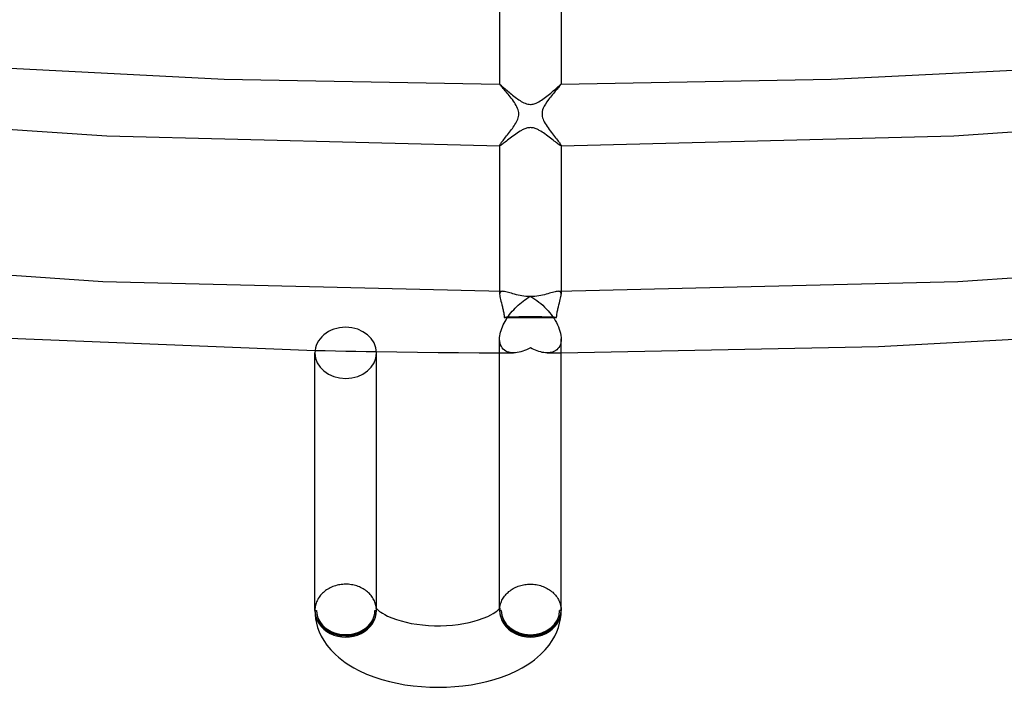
# Model space of a CAD drawing. Header units: millimetres. Extents: x -305 to 305, y -173 to 291.
# Tile 4 of 95: x -33 to 31, y -173 to -130. Entities that reach past the tile are written whole.
import ezdxf

# ---------------------------------------------------------------- set-up
doc = ezdxf.new("R2010")
doc.units = ezdxf.units.MM
doc.layers.add('HIDDEN', color=7, linetype='Continuous')
doc.layers.add('THICK', color=7, linetype='Continuous')

msp = doc.modelspace()

# ---------------------------------------------------------------- linework, layer by layer
at = {"layer": 'HIDDEN'}
for p, q in [((-2, -134.307), (-2, -134.306)), ((-2, -134.306), (-2, -134.306)), ((-2, -134.306), (-2, -134.306)), ((-2, -134.306), (-2, -134.306)), ((-2, -134.306), (-2, -134.306)), ((-2, -134.306), (-2, -134.306)), ((-1.996, -134.315), (-2, -134.307)), ((-1.984, -134.333), (-1.996, -134.315)), ((1.996, -134.315), (1.985, -134.331)), ((2, -134.307), (1.996, -134.315)), ((2, -134.306), (2, -134.306)), ((2, -134.306), (2, -134.306)), ((2, -134.306), (2, -134.306)), ((2, -134.306), (2, -134.306)), ((2, -134.306), (2, -134.307)), ((2, -134.307), (2, -134.307)), ((-1.963, -134.358), (-1.984, -134.333)), ((-1.936, -134.391), (-1.963, -134.358)), ((-1.901, -134.431), (-1.936, -134.391)), ((-1.86, -134.479), (-1.901, -134.431)), ((-1.813, -134.533), (-1.86, -134.479)), ((-1.761, -134.593), (-1.813, -134.533)), ((-1.704, -134.659), (-1.761, -134.593)), ((-1.643, -134.729), (-1.704, -134.659)), ((-1.579, -134.804), (-1.643, -134.729)), ((-1.512, -134.883), (-1.579, -134.804)), ((-1.444, -134.965), (-1.512, -134.883)), ((-1.375, -135.048), (-1.444, -134.965)), ((1.493, -134.905), (1.429, -134.983)), ((1.556, -134.831), (1.493, -134.905)), ((1.617, -134.76), (1.556, -134.831)), ((1.675, -134.692), (1.617, -134.76)), ((1.729, -134.629), (1.675, -134.692)), ((1.781, -134.57), (1.729, -134.629)), ((1.828, -134.515), (1.781, -134.57)), ((1.871, -134.466), (1.828, -134.515)), ((1.908, -134.423), (1.871, -134.466)), ((1.94, -134.386), (1.908, -134.423)), ((1.966, -134.355), (1.94, -134.386)), ((1.985, -134.331), (1.966, -134.355)), ((-1.306, -135.134), (-1.375, -135.048)), ((-1.239, -135.22), (-1.306, -135.134)), ((-1.173, -135.307), (-1.239, -135.22)), ((-1.105, -135.401), (-1.173, -135.307)), ((-1.04, -135.495), (-1.105, -135.401)), ((-0.98, -135.589), (-1.04, -135.495)), ((-0.923, -135.685), (-0.98, -135.589)), ((0.976, -135.596), (0.895, -135.737)), ((1.069, -135.452), (0.976, -135.596)), ((1.173, -135.307), (1.069, -135.452)), ((1.235, -135.225), (1.173, -135.307)), ((1.299, -135.143), (1.235, -135.225)), ((1.364, -135.062), (1.299, -135.143)), ((1.429, -134.983), (1.364, -135.062)), ((-0.873, -135.782), (-0.923, -135.685)), ((-0.829, -135.879), (-0.873, -135.782)), ((-0.795, -135.975), (-0.829, -135.879)), ((-0.772, -136.066), (-0.795, -135.975)), ((-0.759, -136.151), (-0.772, -136.066)), ((-0.754, -136.234), (-0.759, -136.151)), ((-0.758, -136.317), (-0.754, -136.234)), ((0.757, -136.166), (0.754, -136.248)), ((0.754, -136.248), (0.759, -136.33)), ((0.769, -136.08), (0.757, -136.166)), ((0.793, -135.983), (0.769, -136.08)), ((0.834, -135.869), (0.793, -135.983)), ((0.895, -135.737), (0.834, -135.869)), ((-1.002, -136.929), (-0.953, -136.847)), ((-0.953, -136.847), (-0.906, -136.762)), ((-0.906, -136.762), (-0.862, -136.675)), ((-0.862, -136.675), (-0.824, -136.585)), ((-0.824, -136.585), (-0.793, -136.493)), ((-0.793, -136.493), (-0.771, -136.404)), ((-0.771, -136.404), (-0.758, -136.317)), ((0.759, -136.33), (0.773, -136.412)), ((0.773, -136.412), (0.793, -136.495)), ((0.793, -136.495), (0.822, -136.58)), ((0.822, -136.58), (0.859, -136.668)), ((0.859, -136.668), (0.905, -136.76)), ((0.905, -136.76), (0.958, -136.856)), ((0.958, -136.856), (1.017, -136.953)), ((-1.485, -137.592), (-1.42, -137.511)), ((-1.42, -137.511), (-1.356, -137.428)), ((-1.356, -137.428), (-1.292, -137.344)), ((-1.292, -137.344), (-1.23, -137.261)), ((-1.23, -137.261), (-1.169, -137.177)), ((-1.169, -137.177), (-1.11, -137.093)), ((-1.11, -137.093), (-1.055, -137.011)), ((-1.055, -137.011), (-1.002, -136.929)), ((1.017, -136.953), (1.081, -137.051)), ((1.081, -137.051), (1.149, -137.149)), ((1.149, -137.149), (1.22, -137.247)), ((1.22, -137.247), (1.293, -137.345)), ((1.293, -137.345), (1.366, -137.44)), ((1.366, -137.44), (1.438, -137.533)), ((-1.939, -138.179), (-1.907, -138.133)), ((-1.907, -138.133), (-1.868, -138.081)), ((-1.868, -138.081), (-1.825, -138.024)), ((-1.825, -138.024), (-1.776, -137.962)), ((-1.776, -137.962), (-1.724, -137.895)), ((-1.724, -137.895), (-1.668, -137.824)), ((-1.668, -137.824), (-1.609, -137.75)), ((-1.609, -137.75), (-1.548, -137.673)), ((-1.548, -137.673), (-1.485, -137.592)), ((1.438, -137.533), (1.508, -137.623)), ((1.508, -137.623), (1.576, -137.708)), ((1.576, -137.708), (1.641, -137.79)), ((1.641, -137.79), (1.702, -137.867)), ((1.702, -137.867), (1.76, -137.94)), ((1.76, -137.94), (1.812, -138.007)), ((1.812, -138.007), (1.859, -138.069)), ((1.859, -138.069), (1.9, -138.125)), ((1.9, -138.125), (1.935, -138.174)), ((-2, -138.294), (-1.996, -138.276)), ((-2, -138.297), (-2, -138.294)), ((-1.999, -138.3), (-2, -138.297)), ((-1.997, -138.302), (-1.999, -138.3)), ((-1.995, -138.304), (-1.997, -138.302)), ((-1.996, -138.276), (-1.984, -138.251)), ((-1.992, -138.305), (-1.995, -138.304)), ((-1.989, -138.305), (-1.992, -138.305)), ((-1.984, -138.251), (-1.965, -138.218)), ((-1.965, -138.218), (-1.939, -138.179)), ((1.935, -138.174), (1.963, -138.216)), ((1.963, -138.216), (1.984, -138.25)), ((1.984, -138.25), (1.996, -138.276)), ((1.992, -138.305), (1.989, -138.305)), ((1.995, -138.304), (1.992, -138.305)), ((1.997, -138.302), (1.995, -138.304)), ((1.996, -138.276), (2, -138.294)), ((1.999, -138.3), (1.997, -138.302)), ((2, -138.297), (1.999, -138.3)), ((2, -138.294), (2, -138.297)), ((-2, -147.765), (-2, -147.963)), ((-1.995, -147.902), (-2, -147.963)), ((-2, -147.963), (-1.996, -148.034)), ((-1.996, -148.034), (-1.984, -148.114)), ((-1.98, -147.851), (-1.995, -147.902)), ((-1.984, -148.114), (-1.965, -148.204)), ((-1.953, -147.812), (-1.98, -147.851)), ((-1.965, -148.204), (-1.941, -148.301)), ((-1.915, -147.785), (-1.953, -147.812)), ((-1.941, -148.301), (-1.913, -148.407)), ((-1.865, -147.77), (-1.915, -147.785)), ((-1.804, -147.765), (-1.865, -147.77)), ((1.865, -147.77), (1.804, -147.765)), ((1.915, -147.785), (1.865, -147.77)), ((1.913, -148.407), (1.941, -148.301)), ((1.953, -147.812), (1.915, -147.785)), ((1.941, -148.301), (1.965, -148.203)), ((1.98, -147.851), (1.953, -147.812)), ((1.965, -148.203), (1.984, -148.114)), ((1.995, -147.901), (1.98, -147.851)), ((1.984, -148.114), (1.996, -148.034)), ((2, -147.963), (1.995, -147.901)), ((1.996, -148.034), (2, -147.963)), ((2, -147.765), (2, -147.963)), ((-1.913, -148.407), (-1.883, -148.52)), ((-1.883, -148.52), (-1.85, -148.639)), ((-1.85, -148.639), (-1.818, -148.765)), ((-1.818, -148.765), (-1.802, -148.83)), ((-1.802, -148.83), (-1.787, -148.896)), ((-1.787, -148.896), (-1.773, -148.964)), ((-1.773, -148.964), (-1.759, -149.032)), ((-1.759, -149.032), (-1.746, -149.102)), ((1.746, -149.101), (1.759, -149.031)), ((1.759, -149.031), (1.773, -148.963)), ((1.773, -148.963), (1.787, -148.896)), ((1.787, -148.896), (1.802, -148.83)), ((1.802, -148.83), (1.818, -148.765)), ((1.818, -148.765), (1.85, -148.64)), ((1.85, -148.64), (1.882, -148.52)), ((1.882, -148.52), (1.913, -148.407)), ((-1.746, -149.102), (-1.734, -149.173)), ((-1.734, -149.173), (-1.724, -149.245)), ((-1.724, -149.245), (-1.714, -149.317)), ((-1.714, -149.317), (-1.707, -149.39)), ((-1.707, -149.39), (-1.7, -149.464)), ((-1.7, -149.464), (-1.131, -149.464)), ((-1.131, -149.464), (-0.564, -149.464)), ((-0.564, -149.464), (0, -149.464)), ((0, -149.464), (0.564, -149.464)), ((0.564, -149.464), (1.131, -149.464)), ((1.131, -149.464), (1.7, -149.464)), ((1.7, -149.464), (1.707, -149.39)), ((1.707, -149.39), (1.714, -149.316)), ((1.714, -149.316), (1.724, -149.243)), ((1.724, -149.243), (1.734, -149.172)), ((1.734, -149.172), (1.746, -149.101)), ((-1.993, -151.004), (-2, -150.866)), ((2, -150.866), (1.994, -150.994)), ((-1.971, -151.131), (-1.993, -151.004)), ((-1.936, -151.248), (-1.971, -151.131)), ((-1.888, -151.353), (-1.936, -151.248)), ((-1.83, -151.446), (-1.888, -151.353)), ((-1.761, -151.526), (-1.83, -151.446)), ((-1.683, -151.593), (-1.761, -151.526)), ((-1.598, -151.649), (-1.683, -151.593)), ((-0.249, -151.562), (-0.373, -151.614)), ((-0.124, -151.504), (-0.249, -151.562)), ((0, -151.438), (-0.124, -151.504)), ((0.112, -151.497), (0, -151.438)), ((0.224, -151.551), (0.112, -151.497)), ((0.336, -151.599), (0.224, -151.551)), ((0.447, -151.642), (0.336, -151.599)), ((1.723, -151.561), (1.647, -151.619)), ((1.791, -151.493), (1.723, -151.561)), ((1.852, -151.414), (1.791, -151.493)), ((1.903, -151.325), (1.852, -151.414)), ((1.945, -151.224), (1.903, -151.325)), ((1.975, -151.114), (1.945, -151.224)), ((1.994, -150.994), (1.975, -151.114)), ((-13.991, -151.607), (-13.326, -151.622)), ((-13.326, -151.622), (-12.662, -151.636)), ((-12.662, -151.636), (-11.997, -151.649)), ((-11.997, -151.649), (-11.332, -151.662)), ((-11.332, -151.662), (-10.667, -151.674)), ((-10.667, -151.674), (-10.002, -151.686)), ((-2, -151.765), (-1.85, -151.765)), ((-1.85, -151.765), (-1.7, -151.766)), ((-1.7, -151.766), (-1.55, -151.766)), ((-1.506, -151.693), (-1.598, -151.649)), ((-1.55, -151.766), (-1.4, -151.766)), ((-1.408, -151.727), (-1.506, -151.693)), ((-1.306, -151.75), (-1.408, -151.727)), ((-1.4, -151.766), (-1.25, -151.767)), ((-1.2, -151.763), (-1.306, -151.75)), ((-1.25, -151.767), (-1.1, -151.767)), ((-1.09, -151.767), (-1.2, -151.763)), ((-0.976, -151.762), (-1.09, -151.767)), ((-0.858, -151.748), (-0.976, -151.762)), ((-0.739, -151.726), (-0.858, -151.748)), ((-0.618, -151.696), (-0.739, -151.726)), ((-0.496, -151.659), (-0.618, -151.696)), ((-0.373, -151.614), (-0.496, -151.659)), ((0.558, -151.678), (0.447, -151.642)), ((0.667, -151.709), (0.558, -151.678)), ((0.775, -151.734), (0.667, -151.709)), ((0.882, -151.752), (0.775, -151.734)), ((0.987, -151.763), (0.882, -151.752)), ((1.09, -151.767), (0.987, -151.763)), ((1.192, -151.764), (1.09, -151.767)), ((1.1, -151.767), (1.25, -151.767)), ((1.291, -151.752), (1.192, -151.764)), ((1.25, -151.767), (1.4, -151.766)), ((1.387, -151.733), (1.291, -151.752)), ((1.479, -151.704), (1.387, -151.733)), ((1.4, -151.766), (1.55, -151.766)), ((1.566, -151.666), (1.479, -151.704)), ((1.55, -151.766), (1.7, -151.766)), ((1.647, -151.619), (1.566, -151.666)), ((1.7, -151.766), (1.85, -151.765)), ((1.85, -151.765), (2, -151.765)), ((-14, -168.5), (-13.9, -168.5)), ((-10.1, -168.5), (-10, -168.5)), ((-10.029, -168.339), (-10.033, -168.331)), ((-10.022, -168.358), (-10.029, -168.339)), ((-10.014, -168.386), (-10.022, -168.358)), ((-10.006, -168.421), (-10.014, -168.386)), ((-10.002, -168.459), (-10.006, -168.421)), ((-10, -168.5), (-10.002, -168.459)), ((-10, -168.5), (-10, -168.376)), ((-2, -168.5), (-2, -168.376)), ((-2, -168.478), (-1.999, -168.456)), ((-1.998, -168.458), (-2, -168.5)), ((-2, -168.5), (-2, -168.478)), ((-1.9, -168.5), (-2, -168.5)), ((-1.999, -168.434), (-1.997, -168.413)), ((-1.999, -168.456), (-1.999, -168.434)), ((-1.993, -168.418), (-1.998, -168.458)), ((-1.997, -168.413), (-1.996, -168.391)), ((-1.996, -168.391), (-1.994, -168.369)), ((-1.986, -168.383), (-1.993, -168.418)), ((-1.977, -168.356), (-1.986, -168.383)), ((-1.97, -168.337), (-1.977, -168.356)), ((-1.967, -168.332), (-1.97, -168.337)), ((2, -168.5), (1.9, -168.5))]:
    msp.add_line(p, q, dxfattribs=at)
for centre, major_axis, ratio, start_param, end_param in [((0, -149.501), (-2, 0), 0.035473, -1.570796, -0.554413), ((0, -149.501), (-2, 0), 0.035473, -2.587179, -1.570796), ((-12, -151.768), (2, 0), 0.830848, 3.141593, 4.712389), ((-12, -151.768), (2, 0), 0.830848, -1.570796, 0), ((-12, -168.5), (-2, 0), 0.830848, 0, 1.570796), ((-12, -168.5), (-2, 0), 0.866025, 0, 3.141593), ((-12, -168.5), (-1.9, 0), 0.830848, 0, 3.141593), ((-12, -168.5), (-1.9, 0), 0.866025, 0, 3.141593), ((-12, -168.5), (-2, 0), 0.830848, 1.570796, 3.141593), ((0, -168.5), (-2, 0), 0.866025, 0, 3.141593), ((0, -168.5), (-2, 0), 0.83517, 0, 1.570796), ((0, -168.5), (1.9, 0), 0.866025, 3.141593, 6.283185), ((0, -168.5), (1.9, 0), 0.83517, 3.141593, 6.283185), ((0, -168.5), (-2, 0), 0.83517, 1.570796, 3.141593)]:
    msp.add_ellipse(centre, major_axis=major_axis, ratio=ratio, start_param=start_param, end_param=end_param, dxfattribs=at)
at = {"layer": 'THICK'}
for p, q in [((-2, -125.322), (-2, -134.307)), ((2, -125.322), (2, -134.307)), ((-39.919, -132.952), (-19.902, -133.973)), ((19.542, -133.985), (39.135, -133.005)), ((-19.902, -133.973), (-2, -134.306)), ((-2, -134.306), (-1.996, -134.306)), ((-1.996, -134.306), (-1.984, -134.313)), ((-1.984, -134.313), (-1.965, -134.328)), ((-1.965, -134.328), (-1.94, -134.349)), ((1.963, -134.33), (1.983, -134.314)), ((1.983, -134.314), (1.996, -134.306)), ((1.996, -134.306), (2, -134.306)), ((2, -134.306), (19.542, -133.985)), ((-1.94, -134.349), (-1.907, -134.377)), ((-1.907, -134.377), (-1.868, -134.41)), ((-1.868, -134.41), (-1.824, -134.449)), ((-1.824, -134.449), (-1.774, -134.493)), ((-1.774, -134.493), (-1.72, -134.541)), ((-1.72, -134.541), (-1.661, -134.593)), ((-1.661, -134.593), (-1.598, -134.648)), ((-1.598, -134.648), (-1.531, -134.706)), ((-1.531, -134.706), (-1.461, -134.767)), ((-1.461, -134.767), (-1.388, -134.83)), ((-1.388, -134.83), (-1.311, -134.894)), ((-1.311, -134.894), (-1.233, -134.959)), ((-1.233, -134.959), (-1.153, -135.024)), ((1.16, -135.019), (1.244, -134.95)), ((1.244, -134.95), (1.326, -134.882)), ((1.326, -134.882), (1.407, -134.813)), ((1.407, -134.813), (1.485, -134.746)), ((1.485, -134.746), (1.559, -134.682)), ((1.559, -134.682), (1.629, -134.621)), ((1.629, -134.621), (1.694, -134.563)), ((1.694, -134.563), (1.755, -134.51)), ((1.755, -134.51), (1.809, -134.462)), ((1.809, -134.462), (1.858, -134.419)), ((1.858, -134.419), (1.9, -134.383)), ((1.9, -134.383), (1.935, -134.353)), ((1.935, -134.353), (1.963, -134.33)), ((-1.153, -135.024), (-1.073, -135.089)), ((-1.073, -135.089), (-0.992, -135.151)), ((-0.992, -135.151), (-0.911, -135.212)), ((-0.911, -135.212), (-0.831, -135.27)), ((-0.831, -135.27), (-0.751, -135.326)), ((-0.751, -135.326), (-0.671, -135.378)), ((-0.671, -135.378), (-0.59, -135.427)), ((-0.59, -135.427), (-0.508, -135.473)), ((-0.508, -135.473), (-0.426, -135.514)), ((-0.426, -135.514), (-0.343, -135.549)), ((-0.343, -135.549), (-0.259, -135.578)), ((-0.259, -135.578), (-0.174, -135.6)), ((-0.174, -135.6), (-0.087, -135.614)), ((0.113, -135.611), (0.171, -135.601)), ((0.171, -135.601), (0.236, -135.585)), ((0.236, -135.585), (0.306, -135.563)), ((0.306, -135.563), (0.383, -135.532)), ((0.383, -135.532), (0.468, -135.494)), ((0.468, -135.494), (0.555, -135.447)), ((0.555, -135.447), (0.642, -135.396)), ((0.642, -135.396), (0.729, -135.34)), ((0.729, -135.34), (0.816, -135.281)), ((0.816, -135.281), (0.902, -135.219)), ((0.902, -135.219), (0.988, -135.154)), ((0.988, -135.154), (1.074, -135.087)), ((1.074, -135.087), (1.16, -135.019)), ((-52.807, -135.943), (-27.519, -137.67)), ((-0.087, -135.614), (0, -135.619)), ((0, -135.619), (0.057, -135.617)), ((0.057, -135.617), (0.113, -135.611)), ((27.519, -137.67), (52.807, -135.943)), ((-0.858, -137.483), (-0.95, -137.547)), ((-0.767, -137.422), (-0.858, -137.483)), ((-0.675, -137.364), (-0.767, -137.422)), ((-0.579, -137.308), (-0.675, -137.364)), ((-0.526, -137.28), (-0.579, -137.308)), ((-0.472, -137.253), (-0.526, -137.28)), ((-0.417, -137.228), (-0.472, -137.253)), ((-0.362, -137.205), (-0.417, -137.228)), ((-0.305, -137.184), (-0.362, -137.205)), ((-0.246, -137.166), (-0.305, -137.184)), ((-0.187, -137.151), (-0.246, -137.166)), ((-0.126, -137.14), (-0.187, -137.151)), ((-0.064, -137.133), (-0.126, -137.14)), ((0, -137.13), (-0.064, -137.133)), ((0.064, -137.133), (0, -137.13)), ((0.129, -137.14), (0.064, -137.133)), ((0.194, -137.152), (0.129, -137.14)), ((0.256, -137.168), (0.194, -137.152)), ((0.317, -137.188), (0.256, -137.168)), ((0.375, -137.209), (0.317, -137.188)), ((0.43, -137.233), (0.375, -137.209)), ((0.483, -137.258), (0.43, -137.233)), ((0.532, -137.283), (0.483, -137.258)), ((0.579, -137.308), (0.532, -137.283)), ((0.669, -137.361), (0.579, -137.308)), ((0.76, -137.418), (0.669, -137.361)), ((0.852, -137.479), (0.76, -137.418)), ((0.945, -137.544), (0.852, -137.479)), ((-27.519, -137.67), (-1.989, -138.305)), ((-1.761, -138.164), (-1.817, -138.206)), ((-1.699, -138.118), (-1.761, -138.164)), ((-1.631, -138.065), (-1.699, -138.118)), ((-1.558, -138.009), (-1.631, -138.065)), ((-1.48, -137.948), (-1.558, -138.009)), ((-1.398, -137.884), (-1.48, -137.948)), ((-1.312, -137.818), (-1.398, -137.884)), ((-1.223, -137.75), (-1.312, -137.818)), ((-1.133, -137.681), (-1.223, -137.75)), ((-1.042, -137.614), (-1.133, -137.681)), ((-0.95, -137.547), (-1.042, -137.614)), ((1.038, -137.61), (0.945, -137.544)), ((1.129, -137.679), (1.038, -137.61)), ((1.22, -137.747), (1.129, -137.679)), ((1.308, -137.814), (1.22, -137.747)), ((1.392, -137.88), (1.308, -137.814)), ((1.473, -137.943), (1.392, -137.88)), ((1.551, -138.003), (1.473, -137.943)), ((1.624, -138.06), (1.551, -138.003)), ((1.692, -138.112), (1.624, -138.06)), ((1.755, -138.16), (1.692, -138.112)), ((1.812, -138.202), (1.755, -138.16)), ((1.989, -138.305), (27.519, -137.67)), ((-2, -138.294), (-2, -147.765)), ((-1.97, -138.301), (-1.989, -138.305)), ((-1.943, -138.289), (-1.97, -138.301)), ((-1.909, -138.268), (-1.943, -138.289)), ((-1.867, -138.24), (-1.909, -138.268)), ((-1.817, -138.206), (-1.867, -138.24)), ((1.862, -138.238), (1.812, -138.202)), ((1.906, -138.267), (1.862, -138.238)), ((1.942, -138.288), (1.906, -138.267)), ((1.97, -138.301), (1.942, -138.288)), ((1.989, -138.305), (1.97, -138.301)), ((2, -138.294), (2, -147.765)), ((-53.492, -145.38), (-27.771, -147.128)), ((27.771, -147.128), (53.492, -145.38)), ((-27.771, -147.128), (-1.805, -147.765)), ((1.805, -147.765), (27.771, -147.128)), ((-1.744, -147.769), (-1.804, -147.765)), ((-1.675, -147.779), (-1.744, -147.769)), ((-1.6, -147.794), (-1.675, -147.779)), ((-1.518, -147.814), (-1.6, -147.794)), ((-1.43, -147.838), (-1.518, -147.814)), ((-1.336, -147.865), (-1.43, -147.838)), ((-1.237, -147.894), (-1.336, -147.865)), ((-1.132, -147.925), (-1.237, -147.894)), ((-1.023, -147.955), (-1.132, -147.925)), ((-0.91, -147.985), (-1.023, -147.955)), ((-0.792, -148.014), (-0.91, -147.985)), ((-0.671, -148.041), (-0.792, -148.014)), ((-0.547, -148.064), (-0.671, -148.041)), ((-0.42, -148.083), (-0.547, -148.064)), ((-0.47, -148.403), (-0.361, -148.323)), ((-0.29, -148.098), (-0.42, -148.083)), ((-0.361, -148.323), (-0.25, -148.248)), ((-0.159, -148.108), (-0.29, -148.098)), ((-0.25, -148.248), (-0.138, -148.178)), ((-0.026, -148.112), (-0.159, -148.108)), ((-0.138, -148.178), (-0.026, -148.112)), ((0.158, -148.108), (0.026, -148.112)), ((0.026, -148.112), (0.159, -148.19)), ((0.289, -148.098), (0.158, -148.108)), ((0.159, -148.19), (0.29, -148.275)), ((0.419, -148.083), (0.289, -148.098)), ((0.29, -148.275), (0.42, -148.366)), ((0.546, -148.064), (0.419, -148.083)), ((0.42, -148.366), (0.548, -148.463)), ((0.671, -148.041), (0.546, -148.064)), ((0.792, -148.014), (0.671, -148.041)), ((0.91, -147.985), (0.792, -148.014)), ((1.023, -147.955), (0.91, -147.985)), ((1.132, -147.925), (1.023, -147.955)), ((1.237, -147.894), (1.132, -147.925)), ((1.336, -147.865), (1.237, -147.894)), ((1.43, -147.838), (1.336, -147.865)), ((1.518, -147.814), (1.43, -147.838)), ((1.6, -147.794), (1.518, -147.814)), ((1.675, -147.779), (1.6, -147.794)), ((1.744, -147.769), (1.675, -147.779)), ((1.804, -147.765), (1.744, -147.769)), ((-1.179, -149.066), (-1.086, -148.962)), ((-1.086, -148.962), (-0.99, -148.86)), ((-0.99, -148.86), (-0.89, -148.761)), ((-0.89, -148.761), (-0.789, -148.666)), ((-0.789, -148.666), (-0.684, -148.574)), ((-0.684, -148.574), (-0.578, -148.487)), ((-0.578, -148.487), (-0.47, -148.403)), ((0.548, -148.463), (0.674, -148.566)), ((0.674, -148.566), (0.797, -148.674)), ((0.797, -148.674), (0.917, -148.787)), ((0.917, -148.787), (1.033, -148.905)), ((1.033, -148.905), (1.145, -149.027)), ((1.145, -149.027), (1.251, -149.151)), ((-1.646, -149.722), (-1.58, -149.61)), ((-1.58, -149.61), (-1.508, -149.499)), ((-1.508, -149.499), (-1.433, -149.388)), ((-1.433, -149.388), (-1.352, -149.279)), ((-1.352, -149.279), (-1.268, -149.172)), ((-1.268, -149.172), (-1.179, -149.066)), ((1.251, -149.151), (1.351, -149.278)), ((1.351, -149.278), (1.446, -149.407)), ((1.446, -149.407), (1.534, -149.538)), ((1.534, -149.538), (1.616, -149.669)), ((1.616, -149.669), (1.691, -149.803)), ((-1.939, -150.421), (-1.905, -150.303)), ((-1.905, -150.303), (-1.864, -150.185)), ((-1.864, -150.185), (-1.817, -150.067)), ((-1.817, -150.067), (-1.765, -149.95)), ((-1.765, -149.95), (-1.708, -149.835)), ((-1.708, -149.835), (-1.646, -149.722)), ((1.691, -149.803), (1.76, -149.939)), ((1.76, -149.939), (1.821, -150.077)), ((1.821, -150.077), (1.876, -150.216)), ((1.876, -150.216), (1.921, -150.356)), ((22.606, -151.347), (43.088, -150.233)), ((-34.377, -150.793), (-13.991, -151.607)), ((-2, -150.832), (-1.999, -150.816)), ((-2, -150.849), (-2, -150.832)), ((-2, -150.866), (-2, -150.849)), ((-2, -168.376), (-2, -150.864)), ((-1.999, -150.816), (-1.998, -150.799)), ((-1.998, -150.782), (-1.997, -150.765)), ((-1.998, -150.799), (-1.998, -150.782)), ((-1.997, -150.765), (-1.985, -150.653)), ((-1.985, -150.653), (-1.966, -150.538)), ((-1.966, -150.538), (-1.939, -150.421)), ((1.921, -150.356), (1.957, -150.496)), ((1.957, -150.496), (1.982, -150.632)), ((1.982, -150.632), (1.997, -150.765)), ((1.997, -150.765), (1.998, -150.782)), ((1.998, -150.782), (1.998, -150.799)), ((1.998, -150.799), (1.999, -150.816)), ((1.999, -150.816), (2, -150.832)), ((2, -150.832), (2, -150.849)), ((2, -150.849), (2, -150.866)), ((2, -168.5), (2, -150.864)), ((2, -151.765), (22.606, -151.347)), ((-14, -168.5), (-14, -151.768)), ((-10.002, -151.686), (-8.669, -151.706)), ((-10, -168.376), (-10, -151.768)), ((-8.669, -151.706), (-7.335, -151.724)), ((-7.335, -151.724), (-6.001, -151.738)), ((-6.001, -151.738), (-4.668, -151.75)), ((-4.668, -151.75), (-3.334, -151.759)), ((-3.334, -151.759), (-2, -151.765)), ((-12.743, -166.924), (-12.831, -166.956)), ((-12.654, -166.896), (-12.743, -166.924)), ((-12.563, -166.871), (-12.654, -166.896)), ((-12.471, -166.85), (-12.563, -166.871)), ((-12.378, -166.832), (-12.471, -166.85)), ((-12.284, -166.819), (-12.378, -166.832)), ((-12.19, -166.809), (-12.284, -166.819)), ((-12.095, -166.803), (-12.19, -166.809)), ((-12, -166.801), (-12.095, -166.803)), ((-11.908, -166.803), (-12, -166.801)), ((-11.815, -166.808), (-11.908, -166.803)), ((-11.723, -166.817), (-11.815, -166.808)), ((-11.632, -166.83), (-11.723, -166.817)), ((-11.542, -166.846), (-11.632, -166.83)), ((-11.453, -166.865), (-11.542, -166.846)), ((-11.365, -166.888), (-11.453, -166.865)), ((-11.278, -166.915), (-11.365, -166.888)), ((-11.192, -166.945), (-11.278, -166.915)), ((-11.109, -166.978), (-11.192, -166.945)), ((-0.875, -166.968), (-0.792, -166.936)), ((-0.792, -166.936), (-0.708, -166.907)), ((-0.708, -166.907), (-0.623, -166.881)), ((-0.623, -166.881), (-0.537, -166.859)), ((-0.537, -166.859), (-0.449, -166.84)), ((-0.449, -166.84), (-0.361, -166.825)), ((-0.361, -166.825), (-0.271, -166.813)), ((-0.271, -166.813), (-0.181, -166.804)), ((-0.181, -166.804), (-0.091, -166.799)), ((-0.091, -166.799), (0, -166.797)), ((0, -166.797), (0.095, -166.799)), ((0.095, -166.799), (0.19, -166.805)), ((0.19, -166.805), (0.284, -166.815)), ((0.284, -166.815), (0.378, -166.829)), ((0.378, -166.829), (0.471, -166.846)), ((0.471, -166.846), (0.563, -166.867)), ((0.563, -166.867), (0.654, -166.892)), ((0.654, -166.892), (0.743, -166.92)), ((0.743, -166.92), (0.831, -166.952)), ((0.831, -166.952), (0.916, -166.988)), ((-13.682, -167.583), (-13.732, -167.651)), ((-13.629, -167.516), (-13.682, -167.583)), ((-13.572, -167.451), (-13.629, -167.516)), ((-13.512, -167.389), (-13.572, -167.451)), ((-13.448, -167.329), (-13.512, -167.389)), ((-13.38, -167.272), (-13.448, -167.329)), ((-13.31, -167.217), (-13.38, -167.272)), ((-13.236, -167.166), (-13.31, -167.217)), ((-13.16, -167.117), (-13.236, -167.166)), ((-13.081, -167.072), (-13.16, -167.117)), ((-13, -167.03), (-13.081, -167.072)), ((-12.916, -166.991), (-13, -167.03)), ((-12.831, -166.956), (-12.916, -166.991)), ((-11.027, -167.015), (-11.109, -166.978)), ((-10.947, -167.054), (-11.027, -167.015)), ((-10.87, -167.097), (-10.947, -167.054)), ((-10.795, -167.143), (-10.87, -167.097)), ((-10.722, -167.191), (-10.795, -167.143)), ((-10.653, -167.243), (-10.722, -167.191)), ((-10.586, -167.297), (-10.653, -167.243)), ((-10.522, -167.354), (-10.586, -167.297)), ((-10.461, -167.413), (-10.522, -167.354)), ((-10.404, -167.475), (-10.461, -167.413)), ((-10.35, -167.538), (-10.404, -167.475)), ((-10.3, -167.604), (-10.35, -167.538)), ((-1.726, -167.638), (-1.678, -167.573)), ((-1.678, -167.573), (-1.628, -167.509)), ((-1.628, -167.509), (-1.573, -167.447)), ((-1.573, -167.447), (-1.516, -167.388)), ((-1.516, -167.388), (-1.455, -167.33)), ((-1.455, -167.33), (-1.391, -167.275)), ((-1.391, -167.275), (-1.325, -167.223)), ((-1.325, -167.223), (-1.256, -167.173)), ((-1.256, -167.173), (-1.184, -167.127)), ((-1.184, -167.127), (-1.11, -167.082)), ((-1.11, -167.082), (-1.034, -167.041)), ((-1.034, -167.041), (-0.955, -167.003)), ((-0.955, -167.003), (-0.875, -166.968)), ((0.916, -166.988), (1, -167.026)), ((1, -167.026), (1.081, -167.069)), ((1.081, -167.069), (1.16, -167.114)), ((1.16, -167.114), (1.236, -167.163)), ((1.236, -167.163), (1.31, -167.214)), ((1.31, -167.214), (1.38, -167.269)), ((1.38, -167.269), (1.447, -167.326)), ((1.447, -167.326), (1.511, -167.386)), ((1.511, -167.386), (1.572, -167.449)), ((1.572, -167.449), (1.629, -167.513)), ((1.629, -167.513), (1.682, -167.58)), ((1.682, -167.58), (1.732, -167.649)), ((-13.964, -168.179), (-13.98, -168.258)), ((-13.944, -168.1), (-13.964, -168.179)), ((-13.919, -168.022), (-13.944, -168.1)), ((-13.89, -167.945), (-13.919, -168.022)), ((-13.857, -167.87), (-13.89, -167.945)), ((-13.819, -167.795), (-13.857, -167.87)), ((-13.778, -167.722), (-13.819, -167.795)), ((-13.732, -167.651), (-13.778, -167.722)), ((-10.253, -167.672), (-10.3, -167.604)), ((-10.21, -167.741), (-10.253, -167.672)), ((-10.171, -167.812), (-10.21, -167.741)), ((-10.135, -167.885), (-10.171, -167.812)), ((-10.104, -167.959), (-10.135, -167.885)), ((-10.076, -168.034), (-10.104, -167.959)), ((-10.053, -168.11), (-10.076, -168.034)), ((-10.034, -168.187), (-10.053, -168.11)), ((-10.019, -168.265), (-10.034, -168.187)), ((-1.985, -168.292), (-1.972, -168.216)), ((-1.972, -168.216), (-1.955, -168.14)), ((-1.955, -168.14), (-1.934, -168.065)), ((-1.934, -168.065), (-1.909, -167.991)), ((-1.909, -167.991), (-1.88, -167.917)), ((-1.88, -167.917), (-1.847, -167.845)), ((-1.847, -167.845), (-1.81, -167.775)), ((-1.81, -167.775), (-1.77, -167.706)), ((-1.77, -167.706), (-1.726, -167.638)), ((1.732, -167.649), (1.777, -167.72)), ((1.777, -167.72), (1.819, -167.793)), ((1.819, -167.793), (1.857, -167.868)), ((1.857, -167.868), (1.89, -167.944)), ((1.89, -167.944), (1.919, -168.021)), ((1.919, -168.021), (1.944, -168.099)), ((1.944, -168.099), (1.964, -168.178)), ((1.964, -168.178), (1.98, -168.258)), ((-13.998, -168.419), (-14, -168.5)), ((-14, -168.5), (-13.989, -168.776)), ((-13.991, -168.338), (-13.998, -168.419)), ((-13.98, -168.258), (-13.991, -168.338)), ((-13.989, -168.776), (-13.956, -169.053)), ((-10.033, -168.331), (-10.029, -168.338)), ((-10.029, -168.338), (-10.012, -168.361)), ((-10.009, -168.343), (-10.019, -168.265)), ((-10.012, -168.361), (-9.972, -168.407)), ((-10.002, -168.421), (-10.009, -168.343)), ((-10, -168.5), (-10.002, -168.421)), ((-9.972, -168.407), (-9.915, -168.463)), ((-9.915, -168.463), (-9.861, -168.51)), ((-9.861, -168.51), (-9.793, -168.564)), ((-9.793, -168.564), (-9.71, -168.623)), ((-9.71, -168.623), (-9.607, -168.689)), ((-9.607, -168.689), (-9.46, -168.774)), ((-9.46, -168.774), (-9.279, -168.866)), ((-9.279, -168.866), (-8.992, -168.991)), ((-2.775, -168.891), (-2.572, -168.791)), ((-2.572, -168.791), (-2.42, -168.706)), ((-2.42, -168.706), (-2.309, -168.635)), ((-2.309, -168.635), (-2.223, -168.575)), ((-2.223, -168.575), (-2.152, -168.521)), ((-2.152, -168.521), (-2.096, -168.473)), ((-2.096, -168.473), (-2.042, -168.421)), ((-2.042, -168.421), (-1.994, -168.369)), ((-1.994, -168.369), (-1.985, -168.292)), ((-1.994, -168.369), (-1.974, -168.342)), ((-1.974, -168.342), (-1.967, -168.332)), ((1.956, -169.053), (1.989, -168.776)), ((1.98, -168.258), (1.991, -168.338)), ((1.989, -168.776), (2, -168.5)), ((1.991, -168.338), (1.998, -168.419)), ((1.998, -168.419), (2, -168.5)), ((-13.956, -169.053), (-13.9, -169.331)), ((-13.9, -169.331), (-13.821, -169.608)), ((-8.992, -168.991), (-8.694, -169.099)), ((-8.694, -169.099), (-8.4, -169.189)), ((-8.4, -169.189), (-8.08, -169.272)), ((-8.08, -169.272), (-7.739, -169.343)), ((-7.739, -169.343), (-7.38, -169.403)), ((-7.38, -169.403), (-7.007, -169.449)), ((-7.007, -169.449), (-6.624, -169.48)), ((-6.624, -169.48), (-6.235, -169.497)), ((-6.235, -169.497), (-5.843, -169.499)), ((-5.843, -169.499), (-5.453, -169.485)), ((-5.453, -169.485), (-5.069, -169.456)), ((-5.069, -169.456), (-4.694, -169.413)), ((-4.694, -169.413), (-4.332, -169.356)), ((-4.332, -169.356), (-3.987, -169.287)), ((-3.987, -169.287), (-3.663, -169.207)), ((-3.663, -169.207), (-3.363, -169.118)), ((-3.363, -169.118), (-3.073, -169.016)), ((-3.073, -169.016), (-2.775, -168.891)), ((1.821, -169.608), (1.9, -169.331)), ((1.9, -169.331), (1.956, -169.053)), ((-13.821, -169.608), (-13.716, -169.891)), ((-13.716, -169.891), (-13.584, -170.172)), ((1.584, -170.172), (1.716, -169.891)), ((1.716, -169.891), (1.821, -169.608)), ((-13.584, -170.172), (-13.417, -170.465)), ((-13.417, -170.465), (-13.218, -170.753)), ((-13.218, -170.753), (-12.963, -171.064)), ((0.963, -171.064), (1.218, -170.753)), ((1.218, -170.753), (1.417, -170.465)), ((1.417, -170.465), (1.584, -170.172)), ((-12.963, -171.064), (-12.666, -171.367)), ((-12.666, -171.367), (-12.47, -171.542)), ((0.47, -171.542), (0.666, -171.367)), ((0.666, -171.367), (0.963, -171.064)), ((-12.47, -171.542), (-12.259, -171.714)), ((-12.259, -171.714), (-12.031, -171.881)), ((-12.031, -171.881), (-11.789, -172.043)), ((-11.789, -172.043), (-11.474, -172.231)), ((-0.526, -172.231), (-0.211, -172.043)), ((-0.211, -172.043), (0.031, -171.881)), ((0.031, -171.881), (0.259, -171.714)), ((0.259, -171.714), (0.47, -171.542)), ((-11.474, -172.231), (-11.137, -172.41)), ((-11.137, -172.41), (-10.643, -172.637)), ((-10.643, -172.637), (-10.115, -172.841)), ((-1.885, -172.841), (-1.357, -172.637)), ((-1.357, -172.637), (-0.863, -172.41)), ((-0.863, -172.41), (-0.526, -172.231)), ((-10.115, -172.841), (-9.649, -172.992)), ((-9.649, -172.992), (-9.164, -173.125)), ((-9.164, -173.125), (-8.662, -173.238)), ((-8.662, -173.238), (-8.147, -173.332)), ((-8.147, -173.332), (-7.62, -173.405)), ((-4.38, -173.405), (-3.853, -173.332)), ((-3.853, -173.332), (-3.338, -173.238)), ((-3.338, -173.238), (-2.836, -173.125)), ((-2.836, -173.125), (-2.351, -172.992)), ((-2.351, -172.992), (-1.885, -172.841)), ((-7.62, -173.405), (-7.085, -173.458)), ((-7.085, -173.458), (-6.544, -173.489)), ((-6.544, -173.489), (-6, -173.5)), ((-6, -173.5), (-5.456, -173.489)), ((-5.456, -173.489), (-4.915, -173.458)), ((-4.915, -173.458), (-4.38, -173.405))]:
    msp.add_line(p, q, dxfattribs=at)
for centre, major_axis, ratio, start_param, end_param in [((0, -149.164), (-2, 0), 0.52611, -1.570796, -1.557943), ((0, -149.164), (-2, 0), 0.52611, -1.58365, -1.570796), ((-12, -151.768), (2, 0), 0.830848, 1.570796, 3.141593), ((-12, -151.768), (2, 0), 0.830848, 0, 1.570796)]:
    msp.add_ellipse(centre, major_axis=major_axis, ratio=ratio, start_param=start_param, end_param=end_param, dxfattribs=at)

doc.saveas('drawing.dxf')
